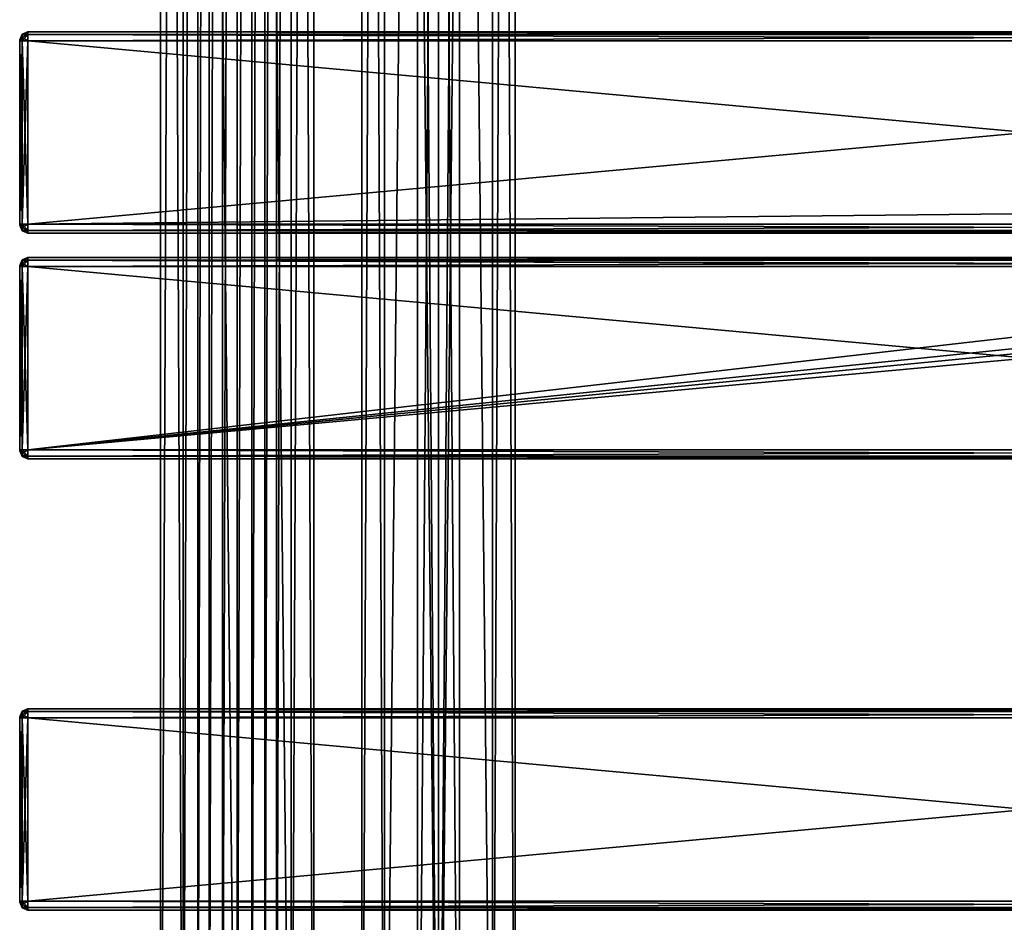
# Model space of a CAD drawing. Extents: x -65 to 446, y -88 to 1318.
# Tile 210 of 229: x -54 to 190, y 124 to 348. Entities that reach past the tile are written whole.
import ezdxf

# ---------------------------------------------------------------- set-up
doc = ezdxf.new("R2010")
doc.units = 0
doc.header["$LTSCALE"] = 65.185185
for name, color, linetype in [('1544', 7, 'CONTINUOUS'), ('1545', 7, 'CONTINUOUS'), ('215', 7, 'CONTINUOUS'), ('216', 7, 'CONTINUOUS'), ('247', 7, 'CONTINUOUS'), ('248', 7, 'CONTINUOUS'), ('497', 7, 'CONTINUOUS'), ('499', 7, 'CONTINUOUS'), ('500', 7, 'CONTINUOUS'), ('501', 7, 'CONTINUOUS'), ('502', 7, 'CONTINUOUS'), ('503', 7, 'CONTINUOUS'), ('504', 7, 'CONTINUOUS'), ('505', 7, 'CONTINUOUS'), ('506', 7, 'CONTINUOUS'), ('507', 7, 'CONTINUOUS'), ('508', 7, 'CONTINUOUS'), ('509', 7, 'CONTINUOUS'), ('510', 7, 'CONTINUOUS'), ('511', 7, 'CONTINUOUS'), ('512', 7, 'CONTINUOUS'), ('513', 7, 'CONTINUOUS'), ('514', 7, 'CONTINUOUS'), ('55', 7, 'CONTINUOUS'), ('57', 7, 'CONTINUOUS'), ('58', 7, 'CONTINUOUS'), ('59', 7, 'CONTINUOUS'), ('60', 7, 'CONTINUOUS'), ('61', 7, 'CONTINUOUS'), ('62', 7, 'CONTINUOUS'), ('63', 7, 'CONTINUOUS'), ('64', 7, 'CONTINUOUS'), ('65', 7, 'CONTINUOUS'), ('66', 7, 'CONTINUOUS'), ('67', 7, 'CONTINUOUS'), ('68', 7, 'CONTINUOUS'), ('69', 7, 'CONTINUOUS'), ('70', 7, 'CONTINUOUS'), ('71', 7, 'CONTINUOUS'), ('72', 7, 'CONTINUOUS'), ('73', 7, 'CONTINUOUS'), ('74', 7, 'CONTINUOUS'), ('75', 7, 'CONTINUOUS'), ('76', 7, 'CONTINUOUS'), ('77', 7, 'CONTINUOUS'), ('78', 7, 'CONTINUOUS'), ('79', 7, 'CONTINUOUS'), ('80', 7, 'CONTINUOUS'), ('81', 7, 'CONTINUOUS'), ('82', 7, 'CONTINUOUS'), ('83', 7, 'CONTINUOUS'), ('84', 7, 'CONTINUOUS'), ('85', 7, 'CONTINUOUS'), ('86', 7, 'CONTINUOUS'), ('87', 7, 'CONTINUOUS'), ('88', 7, 'CONTINUOUS')]:
    doc.layers.add(name, color=color, linetype=linetype)

msp = doc.modelspace()

# ---------------------------------------------------------------- linework, layer by layer
at = {"layer": '1544', "linetype": 'CONTINUOUS'}
for points in [[(50, 0, 6), (55.2, 0, 3), (50, 685, 6), (50, 0, 6)], [(50, 685, 6), (55.2, 0, 3), (55.2, 685, 3), (50, 685, 6)], [(55.2, 0, -3), (50, 0, -6), (55.2, 685, -3), (55.2, 0, -3)], [(50, 0, -6), (50, 685, -6), (55.2, 685, -3), (50, 0, -6)], [(55.2, 0, 3), (55.2, 0, -3), (55.2, 685, 3), (55.2, 0, 3)], [(55.2, 0, -3), (55.2, 685, -3), (55.2, 685, 3), (55.2, 0, -3)]]:
    msp.add_3dface(points, dxfattribs=at)
at = {"layer": '1545', "linetype": 'CONTINUOUS'}
for points in [[(44.8, 0, 3), (50, 0, 6), (44.8, 685, 3), (44.8, 0, 3)], [(50, 0, 6), (50, 685, 6), (44.8, 685, 3), (50, 0, 6)], [(50, 0, -6), (44.8, 0, -3), (50, 685, -6), (50, 0, -6)], [(44.8, 0, -3), (44.8, 0, 3), (44.8, 685, -3), (44.8, 0, -3)], [(44.8, 0, -3), (44.8, 685, -3), (50, 685, -6), (44.8, 0, -3)], [(44.8, 0, 3), (44.8, 685, 3), (44.8, 685, -3), (44.8, 0, 3)]]:
    msp.add_3dface(points, dxfattribs=at)
at = {"layer": '215', "color": 7, "linetype": 'CONTINUOUS'}
for points in [[(0, 2, 19), (13.44, 2, 13.44), (0, 1310, 19), (0, 2, 19)], [(0, 1310, 19), (13.44, 2, 13.44), (13.44, 1310, 13.44), (0, 1310, 19)], [(9.75, 40, -16.31), (9.75, 1272, -16.31), (13.44, 1310, -13.44), (9.75, 40, -16.31)], [(13.44, 2, -13.44), (9.75, 40, -16.31), (13.44, 1310, -13.44), (13.44, 2, -13.44)], [(19, 2), (13.44, 2, -13.44), (19, 1310), (19, 2)], [(19, 1310), (13.44, 2, -13.44), (13.44, 1310, -13.44), (19, 1310)], [(13.44, 2, 13.44), (19, 2), (13.44, 1310, 13.44), (13.44, 2, 13.44)], [(13.44, 1310, 13.44), (19, 2), (19, 1310), (13.44, 1310, 13.44)], [(6.91, 1265.12, -17.7), (9.75, 1272, -16.31), (6.91, 46.88, -17.7), (6.91, 1265.12, -17.7)], [(6.91, 46.88, -17.7), (9.75, 1272, -16.31), (9.75, 40, -16.31), (6.91, 46.88, -17.7)], [(3.63, 1262.95, -18.65), (6.91, 1265.12, -17.7), (3.63, 49.05, -18.65), (3.63, 1262.95, -18.65)], [(3.63, 49.05, -18.65), (6.91, 1265.12, -17.7), (6.91, 46.88, -17.7), (3.63, 49.05, -18.65)], [(0, 1262.25, -19), (3.63, 1262.95, -18.65), (0, 49.75, -19), (0, 1262.25, -19)], [(0, 49.75, -19), (3.63, 1262.95, -18.65), (3.63, 49.05, -18.65), (0, 49.75, -19)]]:
    msp.add_3dface(points, dxfattribs=at)
at = {"layer": '216', "color": 7, "linetype": 'CONTINUOUS'}
for points in [[(-19, 1310), (-13.44, 1310, -13.44), (-19, 2), (-19, 1310)], [(-19, 2), (-13.44, 1310, -13.44), (-13.44, 2, -13.44), (-19, 2)], [(-13.44, 1310, 13.44), (-19, 1310), (-13.44, 2, 13.44), (-13.44, 1310, 13.44)], [(-13.44, 2, 13.44), (-19, 1310), (-19, 2), (-13.44, 2, 13.44)], [(0, 2, 19), (0, 1310, 19), (-13.44, 1310, 13.44), (0, 2, 19)], [(0, 2, 19), (-13.44, 1310, 13.44), (-13.44, 2, 13.44), (0, 2, 19)], [(-13.44, 1310, -13.44), (-9.75, 1272, -16.31), (-13.44, 2, -13.44), (-13.44, 1310, -13.44)], [(-13.44, 2, -13.44), (-9.75, 1272, -16.31), (-9.75, 40, -16.31), (-13.44, 2, -13.44)], [(-9.75, 1272, -16.31), (-6.91, 1265.12, -17.7), (-9.75, 40, -16.31), (-9.75, 1272, -16.31)], [(-9.75, 40, -16.31), (-6.91, 1265.12, -17.7), (-6.91, 46.88, -17.7), (-9.75, 40, -16.31)], [(-6.91, 1265.12, -17.7), (-3.63, 1262.95, -18.65), (-6.91, 46.88, -17.7), (-6.91, 1265.12, -17.7)], [(-6.91, 46.88, -17.7), (-3.63, 1262.95, -18.65), (-3.63, 49.05, -18.65), (-6.91, 46.88, -17.7)], [(-3.63, 1262.95, -18.65), (0, 1262.25, -19), (-3.63, 49.05, -18.65), (-3.63, 1262.95, -18.65)], [(0, 1262.25, -19), (0, 49.75, -19), (-3.63, 49.05, -18.65), (0, 1262.25, -19)]]:
    msp.add_3dface(points, dxfattribs=at)
at = {"layer": '247', "color": 7, "linetype": 'CONTINUOUS'}
for points in [[(63.44, 1310, 13.44), (50, 1310, 19), (63.44, 2, 13.44), (63.44, 1310, 13.44)], [(63.44, 2, 13.44), (50, 1310, 19), (50, 2, 19), (63.44, 2, 13.44)], [(50, 1310, -19), (63.44, 1310, -13.44), (50, 2, -19), (50, 1310, -19)], [(50, 2, -19), (63.44, 1310, -13.44), (63.44, 2, -13.44), (50, 2, -19)], [(69, 1310), (63.44, 1310, 13.44), (69, 2), (69, 1310)], [(69, 2), (63.44, 1310, 13.44), (63.44, 2, 13.44), (69, 2)], [(63.44, 1310, -13.44), (69, 1310), (63.44, 2, -13.44), (63.44, 1310, -13.44)], [(63.44, 2, -13.44), (69, 1310), (69, 2), (63.44, 2, -13.44)]]:
    msp.add_3dface(points, dxfattribs=at)
at = {"layer": '248', "color": 7, "linetype": 'CONTINUOUS'}
for points in [[(31, 1310), (36.56, 1310, -13.44), (31, 2), (31, 1310)], [(31, 2), (36.56, 1310, -13.44), (36.56, 2, -13.44), (31, 2)], [(36.56, 1310, 13.44), (31, 1310), (36.56, 2, 13.44), (36.56, 1310, 13.44)], [(36.56, 2, 13.44), (31, 1310), (31, 2), (36.56, 2, 13.44)], [(50, 2, 19), (50, 1310, 19), (36.56, 1310, 13.44), (50, 2, 19)], [(50, 1310, -19), (50, 2, -19), (36.56, 2, -13.44), (50, 1310, -19)], [(36.56, 1310, -13.44), (50, 1310, -19), (36.56, 2, -13.44), (36.56, 1310, -13.44)], [(50, 2, 19), (36.56, 1310, 13.44), (36.56, 2, 13.44), (50, 2, 19)]]:
    msp.add_3dface(points, dxfattribs=at)
at = {"layer": '497', "color": 7, "linetype": 'CONTINUOUS'}
for points in [[(-54, 174.93, 26.93), (-54, 175, 26.75), (-54, 174.93, 21.07), (-54, 174.93, 26.93)], [(-54, 174.93, 21.07), (-54, 175, 26.75), (-54, 175, 21.25), (-54, 174.93, 21.07)], [(-54, 174.75, 27), (-54, 174.93, 26.93), (-54, 174.75, 21), (-54, 174.75, 27)], [(-54, 174.75, 21), (-54, 174.93, 26.93), (-54, 174.93, 21.07), (-54, 174.75, 21)], [(-54, 129.25, 27), (-54, 174.75, 27), (-54, 129.25, 21), (-54, 129.25, 27)], [(-54, 129.25, 21), (-54, 174.75, 27), (-54, 174.75, 21), (-54, 129.25, 21)], [(-54, 129.07, 26.93), (-54, 129.25, 27), (-54, 129.07, 21.07), (-54, 129.07, 26.93)], [(-54, 129.07, 21.07), (-54, 129.25, 27), (-54, 129.25, 21), (-54, 129.07, 21.07)], [(-54, 129, 26.75), (-54, 129.07, 26.93), (-54, 129, 21.25), (-54, 129, 26.75)], [(-54, 129, 21.25), (-54, 129.07, 26.93), (-54, 129.07, 21.07), (-54, 129, 21.25)]]:
    msp.add_3dface(points, dxfattribs=at)
at = {"layer": '499', "color": 7, "linetype": 'CONTINUOUS'}
for points in [[(-52, 177, 26.75), (-52, 176.34, 28.34), (444, 177, 26.75), (-52, 177, 26.75)], [(444, 177, 26.75), (-52, 176.34, 28.34), (444, 176.34, 28.34), (444, 177, 26.75)], [(-52, 176.34, 28.34), (-52, 174.75, 29), (444, 176.34, 28.34), (-52, 176.34, 28.34)], [(444, 176.34, 28.34), (-52, 174.75, 29), (444, 174.75, 29), (444, 176.34, 28.34)]]:
    msp.add_3dface(points, dxfattribs=at)
at = {"layer": '500', "color": 7, "linetype": 'CONTINUOUS'}
for points in [[(444, 174.75, 29), (-52, 174.75, 29), (444, 129.25, 29), (444, 174.75, 29)], [(-52, 174.75, 29), (-52, 129.25, 29), (444, 129.25, 29), (-52, 174.75, 29)]]:
    msp.add_3dface(points, dxfattribs=at)
at = {"layer": '501', "color": 7, "linetype": 'CONTINUOUS'}
for points in [[(444, 129.25, 29), (-52, 129.25, 29), (-52, 127.66, 28.34), (444, 129.25, 29)], [(444, 129.25, 29), (-52, 127.66, 28.34), (444, 127.66, 28.34), (444, 129.25, 29)], [(-52, 127.66, 28.34), (-52, 127, 26.75), (444, 127.66, 28.34), (-52, 127.66, 28.34)], [(444, 127.66, 28.34), (-52, 127, 26.75), (444, 127, 26.75), (444, 127.66, 28.34)]]:
    msp.add_3dface(points, dxfattribs=at)
at = {"layer": '502', "color": 7, "linetype": 'CONTINUOUS'}
for points in [[(444, 127, 26.75), (-52, 127, 26.75), (444, 127, 21.25), (444, 127, 26.75)], [(-52, 127, 26.75), (-52, 127, 21.25), (444, 127, 21.25), (-52, 127, 26.75)]]:
    msp.add_3dface(points, dxfattribs=at)
at = {"layer": '503', "color": 7, "linetype": 'CONTINUOUS'}
for points in [[(-52, 127.66, 19.66), (-52, 129.25, 19), (444, 127.66, 19.66), (-52, 127.66, 19.66)], [(444, 127.66, 19.66), (-52, 129.25, 19), (444, 129.25, 19), (444, 127.66, 19.66)], [(444, 127, 21.25), (-52, 127, 21.25), (-52, 127.66, 19.66), (444, 127, 21.25)], [(444, 127, 21.25), (-52, 127.66, 19.66), (444, 127.66, 19.66), (444, 127, 21.25)]]:
    msp.add_3dface(points, dxfattribs=at)
at = {"layer": '504', "color": 7, "linetype": 'CONTINUOUS'}
for points in [[(444, 129.25, 19), (-52, 129.25, 19), (444, 174.75, 19), (444, 129.25, 19)], [(-52, 129.25, 19), (-52, 174.75, 19), (444, 174.75, 19), (-52, 129.25, 19)]]:
    msp.add_3dface(points, dxfattribs=at)
at = {"layer": '505', "color": 7, "linetype": 'CONTINUOUS'}
for points in [[(-52, 176.34, 19.66), (-52, 177, 21.25), (444, 176.34, 19.66), (-52, 176.34, 19.66)], [(444, 176.34, 19.66), (-52, 177, 21.25), (444, 177, 21.25), (444, 176.34, 19.66)], [(444, 174.75, 19), (-52, 174.75, 19), (-52, 176.34, 19.66), (444, 174.75, 19)], [(444, 174.75, 19), (-52, 176.34, 19.66), (444, 176.34, 19.66), (444, 174.75, 19)]]:
    msp.add_3dface(points, dxfattribs=at)
at = {"layer": '506', "color": 7, "linetype": 'CONTINUOUS'}
for points in [[(-52, 177, 26.75), (444, 177, 26.75), (-52, 177, 21.25), (-52, 177, 26.75)], [(-52, 177, 21.25), (444, 177, 26.75), (444, 177, 21.25), (-52, 177, 21.25)]]:
    msp.add_3dface(points, dxfattribs=at)
at = {"layer": '507', "color": 7, "linetype": 'CONTINUOUS'}
for points in [[(-54, 175, 26.75), (-54, 174.93, 26.93), (-53.41, 176.41, 26.75), (-54, 175, 26.75)], [(-53.41, 176.41, 26.75), (-54, 174.93, 26.93), (-53.41, 176.19, 27.58), (-53.41, 176.41, 26.75)], [(-53.41, 176.19, 27.58), (-54, 174.93, 26.93), (-53.41, 175.58, 28.19), (-53.41, 176.19, 27.58)], [(-52, 176.34, 28.34), (-52, 177, 26.75), (-53.41, 176.19, 27.58), (-52, 176.34, 28.34)], [(-52, 177, 26.75), (-53.41, 176.41, 26.75), (-53.41, 176.19, 27.58), (-52, 177, 26.75)], [(-52, 174.75, 29), (-52, 176.34, 28.34), (-53.41, 174.75, 28.41), (-52, 174.75, 29)], [(-53.41, 174.75, 28.41), (-52, 176.34, 28.34), (-53.41, 175.58, 28.19), (-53.41, 174.75, 28.41)], [(-52, 176.34, 28.34), (-53.41, 176.19, 27.58), (-53.41, 175.58, 28.19), (-52, 176.34, 28.34)], [(-54, 174.93, 26.93), (-54, 174.75, 27), (-53.41, 175.58, 28.19), (-54, 174.93, 26.93)], [(-54, 174.75, 27), (-53.41, 174.75, 28.41), (-53.41, 175.58, 28.19), (-54, 174.75, 27)]]:
    msp.add_3dface(points, dxfattribs=at)
at = {"layer": '508', "color": 7, "linetype": 'CONTINUOUS'}
for points in [[(-54, 174.75, 27), (-54, 129.25, 27), (-53.41, 129.25, 28.41), (-54, 174.75, 27)], [(-54, 174.75, 27), (-53.41, 129.25, 28.41), (-53.41, 174.75, 28.41), (-54, 174.75, 27)], [(-52, 129.25, 29), (-52, 174.75, 29), (-53.41, 174.75, 28.41), (-52, 129.25, 29)], [(-53.41, 129.25, 28.41), (-52, 129.25, 29), (-53.41, 174.75, 28.41), (-53.41, 129.25, 28.41)]]:
    msp.add_3dface(points, dxfattribs=at)
at = {"layer": '509', "color": 7, "linetype": 'CONTINUOUS'}
for points in [[(-54, 129.25, 27), (-54, 129.07, 26.93), (-53.41, 129.25, 28.41), (-54, 129.25, 27)], [(-53.41, 129.25, 28.41), (-54, 129.07, 26.93), (-53.41, 128.42, 28.19), (-53.41, 129.25, 28.41)], [(-54, 129.07, 26.93), (-54, 129, 26.75), (-53.41, 127.81, 27.58), (-54, 129.07, 26.93)], [(-53.41, 128.42, 28.19), (-54, 129.07, 26.93), (-53.41, 127.81, 27.58), (-53.41, 128.42, 28.19)], [(-54, 129, 26.75), (-53.41, 127.59, 26.75), (-53.41, 127.81, 27.58), (-54, 129, 26.75)], [(-52, 127.66, 28.34), (-52, 129.25, 29), (-53.41, 128.42, 28.19), (-52, 127.66, 28.34)], [(-52, 129.25, 29), (-53.41, 129.25, 28.41), (-53.41, 128.42, 28.19), (-52, 129.25, 29)], [(-52, 127.66, 28.34), (-53.41, 128.42, 28.19), (-53.41, 127.81, 27.58), (-52, 127.66, 28.34)], [(-53.41, 127.59, 26.75), (-52, 127.66, 28.34), (-53.41, 127.81, 27.58), (-53.41, 127.59, 26.75)], [(-52, 127, 26.75), (-52, 127.66, 28.34), (-53.41, 127.59, 26.75), (-52, 127, 26.75)]]:
    msp.add_3dface(points, dxfattribs=at)
at = {"layer": '510', "color": 7, "linetype": 'CONTINUOUS'}
for points in [[(-54, 129, 26.75), (-54, 129, 21.25), (-53.41, 127.59, 21.25), (-54, 129, 26.75)], [(-54, 129, 26.75), (-53.41, 127.59, 21.25), (-53.41, 127.59, 26.75), (-54, 129, 26.75)], [(-52, 127, 21.25), (-52, 127, 26.75), (-53.41, 127.59, 26.75), (-52, 127, 21.25)], [(-53.41, 127.59, 21.25), (-52, 127, 21.25), (-53.41, 127.59, 26.75), (-53.41, 127.59, 21.25)]]:
    msp.add_3dface(points, dxfattribs=at)
at = {"layer": '511', "color": 7, "linetype": 'CONTINUOUS'}
for points in [[(-54, 129.07, 21.07), (-54, 129.25, 21), (-53.41, 128.42, 19.81), (-54, 129.07, 21.07)], [(-54, 129.25, 21), (-53.41, 129.25, 19.59), (-53.41, 128.42, 19.81), (-54, 129.25, 21)], [(-54, 129, 21.25), (-54, 129.07, 21.07), (-53.41, 127.59, 21.25), (-54, 129, 21.25)], [(-53.41, 127.59, 21.25), (-54, 129.07, 21.07), (-53.41, 127.81, 20.42), (-53.41, 127.59, 21.25)], [(-53.41, 127.81, 20.42), (-54, 129.07, 21.07), (-53.41, 128.42, 19.81), (-53.41, 127.81, 20.42)], [(-52, 129.25, 19), (-52, 127.66, 19.66), (-53.41, 129.25, 19.59), (-52, 129.25, 19)], [(-53.41, 129.25, 19.59), (-52, 127.66, 19.66), (-53.41, 128.42, 19.81), (-53.41, 129.25, 19.59)], [(-52, 127.66, 19.66), (-53.41, 127.81, 20.42), (-53.41, 128.42, 19.81), (-52, 127.66, 19.66)], [(-52, 127.66, 19.66), (-52, 127, 21.25), (-53.41, 127.81, 20.42), (-52, 127.66, 19.66)], [(-52, 127, 21.25), (-53.41, 127.59, 21.25), (-53.41, 127.81, 20.42), (-52, 127, 21.25)]]:
    msp.add_3dface(points, dxfattribs=at)
at = {"layer": '512', "color": 7, "linetype": 'CONTINUOUS'}
for points in [[(-54, 129.25, 21), (-54, 174.75, 21), (-53.41, 174.75, 19.59), (-54, 129.25, 21)], [(-54, 129.25, 21), (-53.41, 174.75, 19.59), (-53.41, 129.25, 19.59), (-54, 129.25, 21)], [(-52, 174.75, 19), (-52, 129.25, 19), (-53.41, 129.25, 19.59), (-52, 174.75, 19)], [(-53.41, 174.75, 19.59), (-52, 174.75, 19), (-53.41, 129.25, 19.59), (-53.41, 174.75, 19.59)]]:
    msp.add_3dface(points, dxfattribs=at)
at = {"layer": '513', "color": 7, "linetype": 'CONTINUOUS'}
for points in [[(-54, 175, 21.25), (-53.41, 176.41, 21.25), (-53.41, 176.19, 20.42), (-54, 175, 21.25)], [(-54, 174.93, 21.07), (-54, 175, 21.25), (-53.41, 176.19, 20.42), (-54, 174.93, 21.07)], [(-53.41, 175.58, 19.81), (-54, 174.93, 21.07), (-53.41, 176.19, 20.42), (-53.41, 175.58, 19.81)], [(-52, 177, 21.25), (-52, 176.34, 19.66), (-53.41, 176.41, 21.25), (-52, 177, 21.25)], [(-53.41, 176.41, 21.25), (-52, 176.34, 19.66), (-53.41, 176.19, 20.42), (-53.41, 176.41, 21.25)], [(-52, 176.34, 19.66), (-52, 174.75, 19), (-53.41, 175.58, 19.81), (-52, 176.34, 19.66)], [(-52, 176.34, 19.66), (-53.41, 175.58, 19.81), (-53.41, 176.19, 20.42), (-52, 176.34, 19.66)], [(-53.41, 174.75, 19.59), (-54, 174.93, 21.07), (-53.41, 175.58, 19.81), (-53.41, 174.75, 19.59)], [(-54, 174.75, 21), (-54, 174.93, 21.07), (-53.41, 174.75, 19.59), (-54, 174.75, 21)], [(-52, 174.75, 19), (-53.41, 174.75, 19.59), (-53.41, 175.58, 19.81), (-52, 174.75, 19)]]:
    msp.add_3dface(points, dxfattribs=at)
at = {"layer": '514', "color": 7, "linetype": 'CONTINUOUS'}
for points in [[(-54, 175, 21.25), (-54, 175, 26.75), (-53.41, 176.41, 26.75), (-54, 175, 21.25)], [(-53.41, 176.41, 21.25), (-54, 175, 21.25), (-53.41, 176.41, 26.75), (-53.41, 176.41, 21.25)], [(-52, 177, 26.75), (-52, 177, 21.25), (-53.41, 176.41, 21.25), (-52, 177, 26.75)], [(-52, 177, 26.75), (-53.41, 176.41, 21.25), (-53.41, 176.41, 26.75), (-52, 177, 26.75)]]:
    msp.add_3dface(points, dxfattribs=at)
at = {"layer": '55', "color": 7, "linetype": 'CONTINUOUS'}
for points in [[(-54, 343, 26.75), (-54, 343, 21.25), (-54, 342.93, 21.07), (-54, 343, 26.75)], [(-54, 343, 26.75), (-54, 342.93, 21.07), (-54, 342.93, 26.93), (-54, 343, 26.75)], [(-54, 342.93, 21.07), (-54, 342.75, 21), (-54, 342.93, 26.93), (-54, 342.93, 21.07)], [(-54, 342.75, 21), (-54, 342.75, 27), (-54, 342.93, 26.93), (-54, 342.75, 21)], [(-54, 342.75, 21), (-54, 297.25, 21), (-54, 342.75, 27), (-54, 342.75, 21)], [(-54, 297.25, 21), (-54, 297.25, 27), (-54, 342.75, 27), (-54, 297.25, 21)], [(-54, 297.25, 21), (-54, 297.07, 21.07), (-54, 297.25, 27), (-54, 297.25, 21)], [(-54, 297.07, 21.07), (-54, 297.07, 26.93), (-54, 297.25, 27), (-54, 297.07, 21.07)], [(-54, 297.07, 21.07), (-54, 297, 21.25), (-54, 297.07, 26.93), (-54, 297.07, 21.07)], [(-54, 297, 21.25), (-54, 297, 26.75), (-54, 297.07, 26.93), (-54, 297, 21.25)], [(-54, 286.93, 26.93), (-54, 287, 26.75), (-54, 286.93, 21.07), (-54, 286.93, 26.93)], [(-54, 287, 26.75), (-54, 287, 21.25), (-54, 286.93, 21.07), (-54, 287, 26.75)], [(-54, 286.75, 21), (-54, 286.75, 27), (-54, 286.93, 26.93), (-54, 286.75, 21)], [(-54, 286.75, 21), (-54, 286.93, 26.93), (-54, 286.93, 21.07), (-54, 286.75, 21)], [(-54, 286.75, 21), (-54, 241.25, 21), (-54, 286.75, 27), (-54, 286.75, 21)], [(-54, 241.25, 21), (-54, 241.25, 27), (-54, 286.75, 27), (-54, 241.25, 21)], [(-54, 241.25, 21), (-54, 241.07, 21.07), (-54, 241.25, 27), (-54, 241.25, 21)], [(-54, 241.07, 21.07), (-54, 241.07, 26.93), (-54, 241.25, 27), (-54, 241.07, 21.07)], [(-54, 241.07, 21.07), (-54, 241, 21.25), (-54, 241.07, 26.93), (-54, 241.07, 21.07)], [(-54, 241, 21.25), (-54, 241, 26.75), (-54, 241.07, 26.93), (-54, 241, 21.25)]]:
    msp.add_3dface(points, dxfattribs=at)
at = {"layer": '57', "color": 7, "linetype": 'CONTINUOUS'}
for points in [[(444, 286.75, 29), (-52, 286.75, 29), (444, 241.25, 29), (444, 286.75, 29)], [(-52, 286.75, 29), (-52, 241.25, 29), (444, 241.25, 29), (-52, 286.75, 29)]]:
    msp.add_3dface(points, dxfattribs=at)
at = {"layer": '58', "color": 7, "linetype": 'CONTINUOUS'}
for points in [[(444, 239, 26.75), (-52, 239, 26.75), (444, 239, 21.25), (444, 239, 26.75)], [(-52, 239, 26.75), (-52, 239, 21.25), (444, 239, 21.25), (-52, 239, 26.75)]]:
    msp.add_3dface(points, dxfattribs=at)
at = {"layer": '59', "color": 7, "linetype": 'CONTINUOUS'}
for points in [[(444, 241.25, 19), (-52, 241.25, 19), (444, 286.75, 19), (444, 241.25, 19)], [(-52, 241.25, 19), (356, 281, 19), (444, 286.75, 19), (-52, 241.25, 19)], [(350.38, 282.55, 19), (-52, 241.25, 19), (346.33, 286.75, 19), (350.38, 282.55, 19)], [(346.33, 286.75, 19), (-52, 241.25, 19), (-52, 286.75, 19), (346.33, 286.75, 19)], [(356, 281, 19), (-52, 241.25, 19), (350.38, 282.55, 19), (356, 281, 19)]]:
    msp.add_3dface(points, dxfattribs=at)
at = {"layer": '60', "color": 7, "linetype": 'CONTINUOUS'}
for points in [[(-52, 289, 26.75), (444, 289, 26.75), (-52, 289, 21.25), (-52, 289, 26.75)], [(444, 289, 26.75), (444, 289, 21.25), (-52, 289, 21.25), (444, 289, 26.75)]]:
    msp.add_3dface(points, dxfattribs=at)
at = {"layer": '61', "color": 7, "linetype": 'CONTINUOUS'}
for points in [[(-52, 289, 26.75), (-52, 288.34, 28.34), (444, 289, 26.75), (-52, 289, 26.75)], [(444, 289, 26.75), (-52, 288.34, 28.34), (444, 288.34, 28.34), (444, 289, 26.75)], [(-52, 288.34, 28.34), (-52, 286.75, 29), (444, 288.34, 28.34), (-52, 288.34, 28.34)], [(444, 288.34, 28.34), (-52, 286.75, 29), (444, 286.75, 29), (444, 288.34, 28.34)]]:
    msp.add_3dface(points, dxfattribs=at)
at = {"layer": '62', "color": 7, "linetype": 'CONTINUOUS'}
for points in [[(444, 241.25, 29), (-52, 241.25, 29), (-52, 239.66, 28.34), (444, 241.25, 29)], [(444, 241.25, 29), (-52, 239.66, 28.34), (444, 239.66, 28.34), (444, 241.25, 29)], [(-52, 239.66, 28.34), (-52, 239, 26.75), (444, 239.66, 28.34), (-52, 239.66, 28.34)], [(444, 239.66, 28.34), (-52, 239, 26.75), (444, 239, 26.75), (444, 239.66, 28.34)]]:
    msp.add_3dface(points, dxfattribs=at)
at = {"layer": '63', "color": 7, "linetype": 'CONTINUOUS'}
for points in [[(-52, 239.66, 19.66), (-52, 241.25, 19), (444, 239.66, 19.66), (-52, 239.66, 19.66)], [(444, 239.66, 19.66), (-52, 241.25, 19), (444, 241.25, 19), (444, 239.66, 19.66)], [(444, 239, 21.25), (-52, 239, 21.25), (-52, 239.66, 19.66), (444, 239, 21.25)], [(444, 239, 21.25), (-52, 239.66, 19.66), (444, 239.66, 19.66), (444, 239, 21.25)]]:
    msp.add_3dface(points, dxfattribs=at)
at = {"layer": '64', "color": 7, "linetype": 'CONTINUOUS'}
for points in [[(444, 289, 21.25), (444, 288.34, 19.66), (-52, 289, 21.25), (444, 289, 21.25)], [(-52, 289, 21.25), (444, 288.34, 19.66), (-52, 288.34, 19.66), (-52, 289, 21.25)], [(346.33, 286.75, 19), (-52, 286.75, 19), (-52, 288.34, 19.66), (346.33, 286.75, 19)], [(365.67, 286.75, 19), (346.33, 286.75, 19), (-52, 288.34, 19.66), (365.67, 286.75, 19)], [(444, 286.75, 19), (365.67, 286.75, 19), (-52, 288.34, 19.66), (444, 286.75, 19)], [(444, 288.34, 19.66), (444, 286.75, 19), (-52, 288.34, 19.66), (444, 288.34, 19.66)]]:
    msp.add_3dface(points, dxfattribs=at)
at = {"layer": '65', "color": 7, "linetype": 'CONTINUOUS'}
for points in [[(-52, 345, 26.75), (-52, 344.34, 28.34), (444, 345, 26.75), (-52, 345, 26.75)], [(444, 345, 26.75), (-52, 344.34, 28.34), (444, 344.34, 28.34), (444, 345, 26.75)], [(-52, 344.34, 28.34), (-52, 342.75, 29), (444, 344.34, 28.34), (-52, 344.34, 28.34)], [(444, 344.34, 28.34), (-52, 342.75, 29), (444, 342.75, 29), (444, 344.34, 28.34)]]:
    msp.add_3dface(points, dxfattribs=at)
at = {"layer": '66', "color": 7, "linetype": 'CONTINUOUS'}
for points in [[(444, 342.75, 29), (-52, 342.75, 29), (444, 297.25, 29), (444, 342.75, 29)], [(-52, 342.75, 29), (-52, 297.25, 29), (444, 297.25, 29), (-52, 342.75, 29)]]:
    msp.add_3dface(points, dxfattribs=at)
at = {"layer": '67', "color": 7, "linetype": 'CONTINUOUS'}
for points in [[(444, 297.25, 29), (-52, 297.25, 29), (-52, 295.66, 28.34), (444, 297.25, 29)], [(444, 297.25, 29), (-52, 295.66, 28.34), (444, 295.66, 28.34), (444, 297.25, 29)], [(-52, 295.66, 28.34), (-52, 295, 26.75), (444, 295.66, 28.34), (-52, 295.66, 28.34)], [(444, 295.66, 28.34), (-52, 295, 26.75), (444, 295, 26.75), (444, 295.66, 28.34)]]:
    msp.add_3dface(points, dxfattribs=at)
at = {"layer": '68', "color": 7, "linetype": 'CONTINUOUS'}
for points in [[(444, 295, 26.75), (-52, 295, 26.75), (444, 295, 21.25), (444, 295, 26.75)], [(-52, 295, 26.75), (-52, 295, 21.25), (444, 295, 21.25), (-52, 295, 26.75)]]:
    msp.add_3dface(points, dxfattribs=at)
at = {"layer": '69', "color": 7, "linetype": 'CONTINUOUS'}
for points in [[(-52, 297.25, 19), (346.33, 297.25, 19), (444, 295.66, 19.66), (-52, 297.25, 19)], [(-52, 295.66, 19.66), (-52, 297.25, 19), (444, 295.66, 19.66), (-52, 295.66, 19.66)], [(444, 295, 21.25), (-52, 295, 21.25), (-52, 295.66, 19.66), (444, 295, 21.25)], [(444, 295, 21.25), (-52, 295.66, 19.66), (444, 295.66, 19.66), (444, 295, 21.25)]]:
    msp.add_3dface(points, dxfattribs=at)
at = {"layer": '70', "color": 7, "linetype": 'CONTINUOUS'}
for points in [[(350.38, 301.45, 19), (-52, 297.25, 19), (444, 342.75, 19), (350.38, 301.45, 19)], [(444, 342.75, 19), (-52, 297.25, 19), (-52, 342.75, 19), (444, 342.75, 19)], [(346.33, 297.25, 19), (-52, 297.25, 19), (350.38, 301.45, 19), (346.33, 297.25, 19)]]:
    msp.add_3dface(points, dxfattribs=at)
at = {"layer": '71', "color": 7, "linetype": 'CONTINUOUS'}
for points in [[(-52, 344.34, 19.66), (-52, 345, 21.25), (444, 344.34, 19.66), (-52, 344.34, 19.66)], [(444, 344.34, 19.66), (-52, 345, 21.25), (444, 345, 21.25), (444, 344.34, 19.66)], [(444, 342.75, 19), (-52, 342.75, 19), (-52, 344.34, 19.66), (444, 342.75, 19)], [(444, 342.75, 19), (-52, 344.34, 19.66), (444, 344.34, 19.66), (444, 342.75, 19)]]:
    msp.add_3dface(points, dxfattribs=at)
at = {"layer": '72', "color": 7, "linetype": 'CONTINUOUS'}
for points in [[(-52, 345, 26.75), (444, 345, 26.75), (-52, 345, 21.25), (-52, 345, 26.75)], [(-52, 345, 21.25), (444, 345, 26.75), (444, 345, 21.25), (-52, 345, 21.25)]]:
    msp.add_3dface(points, dxfattribs=at)
at = {"layer": '73', "color": 7, "linetype": 'CONTINUOUS'}
for points in [[(-52, 289, 21.25), (-52, 288.34, 19.66), (-53.41, 288.41, 21.25), (-52, 289, 21.25)], [(-54, 287, 21.25), (-53.41, 288.41, 21.25), (-53.41, 288.19, 20.42), (-54, 287, 21.25)], [(-54, 286.93, 21.07), (-54, 287, 21.25), (-53.41, 288.19, 20.42), (-54, 286.93, 21.07)], [(-53.41, 287.58, 19.81), (-54, 286.93, 21.07), (-53.41, 288.19, 20.42), (-53.41, 287.58, 19.81)], [(-53.41, 286.75, 19.59), (-54, 286.93, 21.07), (-53.41, 287.58, 19.81), (-53.41, 286.75, 19.59)], [(-53.41, 286.75, 19.59), (-54, 286.75, 21), (-54, 286.93, 21.07), (-53.41, 286.75, 19.59)], [(-53.41, 288.41, 21.25), (-52, 288.34, 19.66), (-53.41, 288.19, 20.42), (-53.41, 288.41, 21.25)], [(-52, 288.34, 19.66), (-52, 286.75, 19), (-53.41, 287.58, 19.81), (-52, 288.34, 19.66)], [(-52, 288.34, 19.66), (-53.41, 287.58, 19.81), (-53.41, 288.19, 20.42), (-52, 288.34, 19.66)], [(-52, 286.75, 19), (-53.41, 286.75, 19.59), (-53.41, 287.58, 19.81), (-52, 286.75, 19)]]:
    msp.add_3dface(points, dxfattribs=at)
at = {"layer": '74', "color": 7, "linetype": 'CONTINUOUS'}
for points in [[(-52, 289, 26.75), (-52, 289, 21.25), (-53.41, 288.41, 21.25), (-52, 289, 26.75)], [(-53.41, 288.41, 26.75), (-52, 289, 26.75), (-53.41, 288.41, 21.25), (-53.41, 288.41, 26.75)], [(-54, 287, 26.75), (-53.41, 288.41, 26.75), (-54, 287, 21.25), (-54, 287, 26.75)], [(-54, 287, 21.25), (-53.41, 288.41, 26.75), (-53.41, 288.41, 21.25), (-54, 287, 21.25)]]:
    msp.add_3dface(points, dxfattribs=at)
at = {"layer": '75', "color": 7, "linetype": 'CONTINUOUS'}
for points in [[(-52, 288.34, 28.34), (-52, 289, 26.75), (-53.41, 288.19, 27.58), (-52, 288.34, 28.34)], [(-52, 289, 26.75), (-53.41, 288.41, 26.75), (-53.41, 288.19, 27.58), (-52, 289, 26.75)], [(-54, 287, 26.75), (-54, 286.93, 26.93), (-53.41, 288.41, 26.75), (-54, 287, 26.75)], [(-53.41, 288.41, 26.75), (-54, 286.93, 26.93), (-53.41, 288.19, 27.58), (-53.41, 288.41, 26.75)], [(-53.41, 288.19, 27.58), (-54, 286.93, 26.93), (-53.41, 287.58, 28.19), (-53.41, 288.19, 27.58)], [(-54, 286.75, 27), (-53.41, 286.75, 28.41), (-53.41, 287.58, 28.19), (-54, 286.75, 27)], [(-54, 286.93, 26.93), (-54, 286.75, 27), (-53.41, 287.58, 28.19), (-54, 286.93, 26.93)], [(-52, 286.75, 29), (-52, 288.34, 28.34), (-53.41, 286.75, 28.41), (-52, 286.75, 29)], [(-53.41, 286.75, 28.41), (-52, 288.34, 28.34), (-53.41, 287.58, 28.19), (-53.41, 286.75, 28.41)], [(-52, 288.34, 28.34), (-53.41, 288.19, 27.58), (-53.41, 287.58, 28.19), (-52, 288.34, 28.34)]]:
    msp.add_3dface(points, dxfattribs=at)
at = {"layer": '76', "color": 7, "linetype": 'CONTINUOUS'}
for points in [[(-54, 241.25, 27), (-53.41, 241.25, 28.41), (-54, 286.75, 27), (-54, 241.25, 27)], [(-54, 286.75, 27), (-53.41, 241.25, 28.41), (-53.41, 286.75, 28.41), (-54, 286.75, 27)], [(-52, 241.25, 29), (-52, 286.75, 29), (-53.41, 286.75, 28.41), (-52, 241.25, 29)], [(-53.41, 241.25, 28.41), (-52, 241.25, 29), (-53.41, 286.75, 28.41), (-53.41, 241.25, 28.41)]]:
    msp.add_3dface(points, dxfattribs=at)
at = {"layer": '77', "color": 7, "linetype": 'CONTINUOUS'}
for points in [[(-54, 241.25, 27), (-54, 241.07, 26.93), (-53.41, 241.25, 28.41), (-54, 241.25, 27)], [(-53.41, 241.25, 28.41), (-54, 241.07, 26.93), (-53.41, 240.42, 28.19), (-53.41, 241.25, 28.41)], [(-54, 241.07, 26.93), (-54, 241, 26.75), (-53.41, 239.81, 27.58), (-54, 241.07, 26.93)], [(-53.41, 240.42, 28.19), (-54, 241.07, 26.93), (-53.41, 239.81, 27.58), (-53.41, 240.42, 28.19)], [(-54, 241, 26.75), (-53.41, 239.59, 26.75), (-53.41, 239.81, 27.58), (-54, 241, 26.75)], [(-52, 239.66, 28.34), (-52, 241.25, 29), (-53.41, 240.42, 28.19), (-52, 239.66, 28.34)], [(-52, 241.25, 29), (-53.41, 241.25, 28.41), (-53.41, 240.42, 28.19), (-52, 241.25, 29)], [(-52, 239.66, 28.34), (-53.41, 240.42, 28.19), (-53.41, 239.81, 27.58), (-52, 239.66, 28.34)], [(-53.41, 239.59, 26.75), (-52, 239.66, 28.34), (-53.41, 239.81, 27.58), (-53.41, 239.59, 26.75)], [(-52, 239, 26.75), (-52, 239.66, 28.34), (-53.41, 239.59, 26.75), (-52, 239, 26.75)]]:
    msp.add_3dface(points, dxfattribs=at)
at = {"layer": '78', "color": 7, "linetype": 'CONTINUOUS'}
for points in [[(-54, 241, 21.25), (-53.41, 239.59, 21.25), (-54, 241, 26.75), (-54, 241, 21.25)], [(-54, 241, 26.75), (-53.41, 239.59, 21.25), (-53.41, 239.59, 26.75), (-54, 241, 26.75)], [(-52, 239, 21.25), (-52, 239, 26.75), (-53.41, 239.59, 26.75), (-52, 239, 21.25)], [(-53.41, 239.59, 21.25), (-52, 239, 21.25), (-53.41, 239.59, 26.75), (-53.41, 239.59, 21.25)]]:
    msp.add_3dface(points, dxfattribs=at)
at = {"layer": '79', "color": 7, "linetype": 'CONTINUOUS'}
for points in [[(-54, 241.25, 21), (-53.41, 241.25, 19.59), (-53.41, 240.42, 19.81), (-54, 241.25, 21)], [(-54, 241.07, 21.07), (-54, 241.25, 21), (-53.41, 240.42, 19.81), (-54, 241.07, 21.07)], [(-54, 241, 21.25), (-54, 241.07, 21.07), (-53.41, 239.59, 21.25), (-54, 241, 21.25)], [(-53.41, 239.59, 21.25), (-54, 241.07, 21.07), (-53.41, 239.81, 20.42), (-53.41, 239.59, 21.25)], [(-53.41, 239.81, 20.42), (-54, 241.07, 21.07), (-53.41, 240.42, 19.81), (-53.41, 239.81, 20.42)], [(-52, 241.25, 19), (-52, 239.66, 19.66), (-53.41, 241.25, 19.59), (-52, 241.25, 19)], [(-53.41, 241.25, 19.59), (-52, 239.66, 19.66), (-53.41, 240.42, 19.81), (-53.41, 241.25, 19.59)], [(-52, 239.66, 19.66), (-53.41, 239.81, 20.42), (-53.41, 240.42, 19.81), (-52, 239.66, 19.66)], [(-52, 239.66, 19.66), (-52, 239, 21.25), (-53.41, 239.81, 20.42), (-52, 239.66, 19.66)], [(-52, 239, 21.25), (-53.41, 239.59, 21.25), (-53.41, 239.81, 20.42), (-52, 239, 21.25)]]:
    msp.add_3dface(points, dxfattribs=at)
at = {"layer": '80', "color": 7, "linetype": 'CONTINUOUS'}
for points in [[(-54, 241.25, 21), (-54, 286.75, 21), (-53.41, 286.75, 19.59), (-54, 241.25, 21)], [(-53.41, 241.25, 19.59), (-54, 241.25, 21), (-53.41, 286.75, 19.59), (-53.41, 241.25, 19.59)], [(-52, 286.75, 19), (-52, 241.25, 19), (-53.41, 241.25, 19.59), (-52, 286.75, 19)], [(-52, 286.75, 19), (-53.41, 241.25, 19.59), (-53.41, 286.75, 19.59), (-52, 286.75, 19)]]:
    msp.add_3dface(points, dxfattribs=at)
at = {"layer": '81', "color": 7, "linetype": 'CONTINUOUS'}
for points in [[(-52, 344.34, 28.34), (-52, 345, 26.75), (-53.41, 344.19, 27.58), (-52, 344.34, 28.34)], [(-52, 345, 26.75), (-53.41, 344.41, 26.75), (-53.41, 344.19, 27.58), (-52, 345, 26.75)], [(-53.41, 344.41, 26.75), (-54, 343, 26.75), (-54, 342.93, 26.93), (-53.41, 344.41, 26.75)], [(-53.41, 344.41, 26.75), (-54, 342.93, 26.93), (-53.41, 344.19, 27.58), (-53.41, 344.41, 26.75)], [(-53.41, 344.19, 27.58), (-54, 342.93, 26.93), (-53.41, 343.58, 28.19), (-53.41, 344.19, 27.58)], [(-54, 342.75, 27), (-53.41, 342.75, 28.41), (-53.41, 343.58, 28.19), (-54, 342.75, 27)], [(-54, 342.93, 26.93), (-54, 342.75, 27), (-53.41, 343.58, 28.19), (-54, 342.93, 26.93)], [(-52, 342.75, 29), (-52, 344.34, 28.34), (-53.41, 342.75, 28.41), (-52, 342.75, 29)], [(-53.41, 342.75, 28.41), (-52, 344.34, 28.34), (-53.41, 343.58, 28.19), (-53.41, 342.75, 28.41)], [(-52, 344.34, 28.34), (-53.41, 344.19, 27.58), (-53.41, 343.58, 28.19), (-52, 344.34, 28.34)]]:
    msp.add_3dface(points, dxfattribs=at)
at = {"layer": '82', "color": 7, "linetype": 'CONTINUOUS'}
for points in [[(-54, 297.25, 27), (-53.41, 297.25, 28.41), (-54, 342.75, 27), (-54, 297.25, 27)], [(-54, 342.75, 27), (-53.41, 297.25, 28.41), (-53.41, 342.75, 28.41), (-54, 342.75, 27)], [(-52, 297.25, 29), (-52, 342.75, 29), (-53.41, 342.75, 28.41), (-52, 297.25, 29)], [(-53.41, 297.25, 28.41), (-52, 297.25, 29), (-53.41, 342.75, 28.41), (-53.41, 297.25, 28.41)]]:
    msp.add_3dface(points, dxfattribs=at)
at = {"layer": '83', "color": 7, "linetype": 'CONTINUOUS'}
for points in [[(-54, 297.25, 27), (-54, 297.07, 26.93), (-53.41, 297.25, 28.41), (-54, 297.25, 27)], [(-53.41, 297.25, 28.41), (-54, 297.07, 26.93), (-53.41, 296.42, 28.19), (-53.41, 297.25, 28.41)], [(-54, 297.07, 26.93), (-54, 297, 26.75), (-53.41, 295.81, 27.58), (-54, 297.07, 26.93)], [(-53.41, 296.42, 28.19), (-54, 297.07, 26.93), (-53.41, 295.81, 27.58), (-53.41, 296.42, 28.19)], [(-54, 297, 26.75), (-53.41, 295.59, 26.75), (-53.41, 295.81, 27.58), (-54, 297, 26.75)], [(-52, 295.66, 28.34), (-52, 297.25, 29), (-53.41, 296.42, 28.19), (-52, 295.66, 28.34)], [(-52, 297.25, 29), (-53.41, 297.25, 28.41), (-53.41, 296.42, 28.19), (-52, 297.25, 29)], [(-52, 295.66, 28.34), (-53.41, 296.42, 28.19), (-53.41, 295.81, 27.58), (-52, 295.66, 28.34)], [(-53.41, 295.59, 26.75), (-52, 295.66, 28.34), (-53.41, 295.81, 27.58), (-53.41, 295.59, 26.75)], [(-52, 295, 26.75), (-52, 295.66, 28.34), (-53.41, 295.59, 26.75), (-52, 295, 26.75)]]:
    msp.add_3dface(points, dxfattribs=at)
at = {"layer": '84', "color": 7, "linetype": 'CONTINUOUS'}
for points in [[(-54, 297, 21.25), (-53.41, 295.59, 21.25), (-54, 297, 26.75), (-54, 297, 21.25)], [(-54, 297, 26.75), (-53.41, 295.59, 21.25), (-53.41, 295.59, 26.75), (-54, 297, 26.75)], [(-52, 295, 21.25), (-52, 295, 26.75), (-53.41, 295.59, 26.75), (-52, 295, 21.25)], [(-53.41, 295.59, 21.25), (-52, 295, 21.25), (-53.41, 295.59, 26.75), (-53.41, 295.59, 21.25)]]:
    msp.add_3dface(points, dxfattribs=at)
at = {"layer": '85', "color": 7, "linetype": 'CONTINUOUS'}
for points in [[(-54, 297.25, 21), (-53.41, 297.25, 19.59), (-53.41, 296.42, 19.81), (-54, 297.25, 21)], [(-54, 297.07, 21.07), (-54, 297.25, 21), (-53.41, 296.42, 19.81), (-54, 297.07, 21.07)], [(-54, 297, 21.25), (-54, 297.07, 21.07), (-53.41, 295.59, 21.25), (-54, 297, 21.25)], [(-53.41, 295.59, 21.25), (-54, 297.07, 21.07), (-53.41, 295.81, 20.42), (-53.41, 295.59, 21.25)], [(-53.41, 295.81, 20.42), (-54, 297.07, 21.07), (-53.41, 296.42, 19.81), (-53.41, 295.81, 20.42)], [(-52, 297.25, 19), (-52, 295.66, 19.66), (-53.41, 297.25, 19.59), (-52, 297.25, 19)], [(-53.41, 297.25, 19.59), (-52, 295.66, 19.66), (-53.41, 296.42, 19.81), (-53.41, 297.25, 19.59)], [(-52, 295.66, 19.66), (-53.41, 295.81, 20.42), (-53.41, 296.42, 19.81), (-52, 295.66, 19.66)], [(-52, 295.66, 19.66), (-52, 295, 21.25), (-53.41, 295.81, 20.42), (-52, 295.66, 19.66)], [(-52, 295, 21.25), (-53.41, 295.59, 21.25), (-53.41, 295.81, 20.42), (-52, 295, 21.25)]]:
    msp.add_3dface(points, dxfattribs=at)
at = {"layer": '86', "color": 7, "linetype": 'CONTINUOUS'}
for points in [[(-54, 342.75, 21), (-53.41, 342.75, 19.59), (-54, 297.25, 21), (-54, 342.75, 21)], [(-54, 297.25, 21), (-53.41, 342.75, 19.59), (-53.41, 297.25, 19.59), (-54, 297.25, 21)], [(-52, 342.75, 19), (-52, 297.25, 19), (-53.41, 297.25, 19.59), (-52, 342.75, 19)], [(-53.41, 342.75, 19.59), (-52, 342.75, 19), (-53.41, 297.25, 19.59), (-53.41, 342.75, 19.59)]]:
    msp.add_3dface(points, dxfattribs=at)
at = {"layer": '87', "color": 7, "linetype": 'CONTINUOUS'}
for points in [[(-52, 345, 21.25), (-52, 344.34, 19.66), (-53.41, 344.41, 21.25), (-52, 345, 21.25)], [(-54, 343, 21.25), (-53.41, 344.41, 21.25), (-53.41, 344.19, 20.42), (-54, 343, 21.25)], [(-54, 342.93, 21.07), (-54, 343, 21.25), (-53.41, 344.19, 20.42), (-54, 342.93, 21.07)], [(-53.41, 343.58, 19.81), (-54, 342.93, 21.07), (-53.41, 344.19, 20.42), (-53.41, 343.58, 19.81)], [(-53.41, 342.75, 19.59), (-54, 342.93, 21.07), (-53.41, 343.58, 19.81), (-53.41, 342.75, 19.59)], [(-54, 342.75, 21), (-54, 342.93, 21.07), (-53.41, 342.75, 19.59), (-54, 342.75, 21)], [(-53.41, 344.41, 21.25), (-52, 344.34, 19.66), (-53.41, 344.19, 20.42), (-53.41, 344.41, 21.25)], [(-52, 344.34, 19.66), (-52, 342.75, 19), (-53.41, 343.58, 19.81), (-52, 344.34, 19.66)], [(-52, 344.34, 19.66), (-53.41, 343.58, 19.81), (-53.41, 344.19, 20.42), (-52, 344.34, 19.66)], [(-52, 342.75, 19), (-53.41, 342.75, 19.59), (-53.41, 343.58, 19.81), (-52, 342.75, 19)]]:
    msp.add_3dface(points, dxfattribs=at)
at = {"layer": '88', "color": 7, "linetype": 'CONTINUOUS'}
for points in [[(-52, 345, 26.75), (-52, 345, 21.25), (-53.41, 344.41, 21.25), (-52, 345, 26.75)], [(-52, 345, 26.75), (-53.41, 344.41, 21.25), (-53.41, 344.41, 26.75), (-52, 345, 26.75)], [(-54, 343, 21.25), (-54, 343, 26.75), (-53.41, 344.41, 26.75), (-54, 343, 21.25)], [(-53.41, 344.41, 21.25), (-54, 343, 21.25), (-53.41, 344.41, 26.75), (-53.41, 344.41, 21.25)]]:
    msp.add_3dface(points, dxfattribs=at)

doc.saveas('drawing.dxf')
